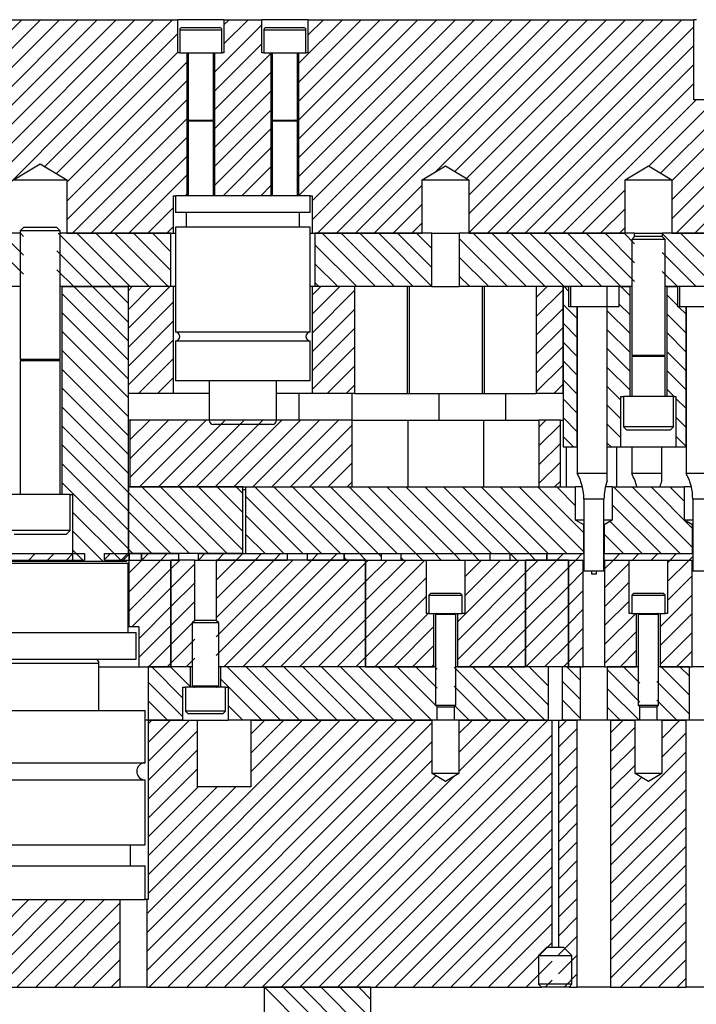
# Model space of a CAD drawing. Header units: inches. Extents: x 220 to 877, y 4 to 174.
# Tile 62 of 256: x 247.51 to 253.85, y 12.75 to 21.97. Entities that reach past the tile are written whole.
import ezdxf

# ---------------------------------------------------------------- set-up
doc = ezdxf.new("R2010")
doc.units = ezdxf.units.IN
doc.header["$LTSCALE"] = 0.5
doc.header["$MEASUREMENT"] = 0
doc.layers.add('SID-M-F', color=202, linetype='Continuous')
doc.layers.add('SID-M-S', color=105, linetype='Continuous')

msp = doc.modelspace()

# ---------------------------------------------------------------- linework, layer by layer
at = {"layer": 'SID-M-F', "linetype": 'Continuous'}
for p, q in [((246.32122, 20.76899), (247.52705, 21.97482)), ((246.32122, 20.59221), (247.70383, 21.97482)), ((246.32122, 20.41544), (247.88061, 21.97482)), ((246.40833, 20.32577), (248.05738, 21.97482)), ((246.44957, 20.19023), (248.23416, 21.97482)), ((246.44957, 20.01345), (248.41094, 21.97482)), ((246.58771, 19.97482), (248.58771, 21.97482)), ((246.76449, 19.97482), (248.76449, 21.97482)), ((246.94127, 19.97482), (248.94127, 21.97482)), ((249.4224, 21.92563), (249.4716, 21.97482)), ((249.4224, 21.74885), (249.64837, 21.97482)), ((250.12122, 21.56379), (250.53226, 21.97482)), ((250.12122, 21.38701), (250.70903, 21.97482)), ((250.12122, 21.21023), (250.88581, 21.97482)), ((250.12122, 21.03346), (251.06259, 21.97482)), ((250.12122, 20.85668), (251.23936, 21.97482)), ((250.12122, 20.6799), (251.41614, 21.97482)), ((250.12122, 20.50313), (251.59292, 21.97482)), ((250.12122, 20.32635), (251.76969, 21.97482)), ((250.2098, 21.82915), (250.35548, 21.97482)), ((250.24957, 20.27792), (251.94647, 21.97482)), ((250.24957, 20.10114), (252.12325, 21.97482)), ((250.30002, 19.97482), (252.30002, 21.97482)), ((250.4768, 19.97482), (252.4768, 21.97482)), ((250.65358, 19.97482), (252.65358, 21.97482)), ((251.40492, 20.54939), (252.83035, 21.97482)), ((251.5864, 20.55409), (253.00713, 21.97482)), ((251.69682, 20.48774), (253.18391, 21.97482)), ((251.71832, 20.33246), (253.36068, 21.97482)), ((251.71832, 20.15568), (253.53746, 21.97482)), ((251.71832, 19.9789), (253.71424, 21.97482)), ((249.33382, 21.48349), (249.77673, 21.92641)), ((251.89101, 19.97482), (253.82457, 21.90838)), ((247.74248, 20.59925), (248.98933, 21.84611)), ((247.8529, 20.5329), (248.98933, 21.66933)), ((249.33382, 21.30672), (249.77673, 21.74963)), ((252.06779, 19.97482), (253.82457, 21.7316)), ((247.94957, 20.45279), (249.07791, 21.58114)), ((249.33382, 21.66027), (249.3379, 21.66435)), ((249.33382, 21.12994), (249.86532, 21.66143)), ((249.33382, 20.95316), (249.86532, 21.48466)), ((252.24457, 19.97482), (253.82457, 21.55482)), ((247.94957, 20.27602), (249.07791, 21.40436)), ((249.33382, 20.77638), (249.86532, 21.30788)), ((252.42134, 19.97482), (253.82457, 21.37805)), ((247.94957, 20.09924), (249.07791, 21.22759)), ((252.59812, 19.97482), (253.84812, 21.22482)), ((253.40379, 20.60372), (254.0249, 21.22482)), ((253.51422, 20.53737), (254.19332, 21.21647)), ((249.33382, 20.59961), (249.86532, 21.1311)), ((248.00193, 19.97482), (249.07791, 21.05081)), ((253.61832, 20.46469), (254.19332, 21.03969)), ((249.33382, 20.42283), (249.86532, 20.95433)), ((248.1787, 19.97482), (249.07791, 20.87403)), ((253.61832, 20.28791), (254.19332, 20.86291)), ((249.41353, 20.32577), (249.86532, 20.77755)), ((248.35548, 19.97482), (249.07791, 20.69726)), ((253.61832, 20.11114), (254.19332, 20.68614)), ((249.59031, 20.32577), (249.86532, 20.60077)), ((248.53226, 19.97482), (249.07791, 20.52048)), ((253.65878, 19.97482), (254.19332, 20.50936)), ((249.76708, 20.32577), (249.86532, 20.424)), ((250.83035, 19.97482), (251.28082, 20.42529)), ((252.7749, 19.97482), (253.18082, 20.38074)), ((249.05998, 20.32577), (249.07791, 20.3437)), ((253.83556, 19.97482), (254.19332, 20.33258)), ((248.70903, 19.97482), (248.94957, 20.21536)), ((251.00713, 19.97482), (251.28082, 20.24851)), ((252.95167, 19.97482), (253.18082, 20.20397)), ((248.88581, 19.97482), (248.94957, 20.03858)), ((251.18391, 19.97482), (251.28082, 20.07173)), ((253.12845, 19.97482), (253.18082, 20.02719)), ((247.54332, 19.59246), (247.16096, 19.97482)), ((247.54332, 19.76924), (247.33774, 19.97482)), ((247.54332, 19.94602), (247.51451, 19.97482)), ((248.36807, 19.47482), (247.86807, 19.97482)), ((248.54484, 19.47482), (248.04484, 19.97482)), ((248.72162, 19.47482), (248.22162, 19.97482)), ((248.8984, 19.47482), (248.3984, 19.97482)), ((248.92457, 19.62543), (248.57517, 19.97482)), ((248.92457, 19.8022), (248.75195, 19.97482)), ((250.84294, 19.47482), (250.34294, 19.97482)), ((251.01972, 19.47482), (250.51972, 19.97482)), ((251.19649, 19.47482), (250.69649, 19.97482)), ((251.37107, 19.47702), (250.87327, 19.97482)), ((251.37107, 19.6538), (251.05005, 19.97482)), ((251.37107, 19.83058), (251.22682, 19.97482)), ((252.08038, 19.47482), (251.62807, 19.92713)), ((252.25715, 19.47482), (251.75715, 19.97482)), ((252.43393, 19.47482), (251.93393, 19.97482)), ((252.61071, 19.47482), (252.11071, 19.97482)), ((252.78748, 19.47482), (252.28748, 19.97482)), ((252.96426, 19.47482), (252.46426, 19.97482)), ((253.14104, 19.47482), (252.64104, 19.97482)), ((253.27107, 19.52157), (252.81781, 19.97482)), ((253.27107, 19.69834), (252.99459, 19.97482)), ((253.27107, 19.87512), (253.17137, 19.97482)), ((254.02492, 19.47482), (253.52807, 19.97167)), ((254.2017, 19.47482), (253.7017, 19.97482)), ((250.66616, 19.47482), (250.27457, 19.86642)), ((248.19129, 19.47482), (247.85582, 19.81029)), ((251.9036, 19.47482), (251.62807, 19.75035)), ((253.84814, 19.47482), (253.52807, 19.7949)), ((250.48939, 19.47482), (250.27457, 19.68964)), ((248.01451, 19.47482), (247.85582, 19.63352)), ((251.72682, 19.47482), (251.62807, 19.57358)), ((253.67137, 19.47482), (253.52807, 19.61812)), ((248.52657, 18.96277), (248.01451, 19.47482)), ((248.52657, 19.13954), (248.19129, 19.47482)), ((248.52657, 19.31632), (248.36807, 19.47482)), ((248.52657, 19.4388), (248.56259, 19.47482)), ((248.52657, 19.26203), (248.73936, 19.47482)), ((248.52657, 19.08525), (248.91614, 19.47482)), ((250.24957, 19.39404), (250.33035, 19.47482)), ((250.24957, 19.21726), (250.50713, 19.47482)), ((250.31261, 19.47482), (250.27457, 19.51286)), ((252.34957, 19.37272), (252.45167, 19.47482)), ((252.65544, 19.43009), (252.61071, 19.47482)), ((253.22757, 19.38829), (253.14104, 19.47482)), ((253.67544, 19.47075), (253.67137, 19.47482)), ((248.52657, 18.78599), (247.90257, 19.40999)), ((250.24957, 19.04048), (250.64957, 19.44048)), ((252.34957, 19.19594), (252.59957, 19.44594)), ((253.67544, 19.29397), (253.57157, 19.39784)), ((248.52657, 18.90847), (248.94957, 19.33147)), ((252.73332, 19.17543), (252.59957, 19.30918)), ((253.22757, 19.21151), (253.12369, 19.31539)), ((253.75332, 19.21609), (253.68259, 19.28682)), ((248.52657, 18.60921), (247.90257, 19.23321)), ((250.24957, 18.86371), (250.64957, 19.26371)), ((252.34957, 19.01916), (252.59957, 19.26916)), ((253.22757, 19.03474), (253.01457, 19.24774)), ((253.75332, 19.03932), (253.57157, 19.22107)), ((248.52657, 18.7317), (248.94957, 19.1547)), ((250.24957, 18.68693), (250.64957, 19.08693)), ((252.34957, 18.84239), (252.59957, 19.09239)), ((252.73332, 18.99866), (252.59957, 19.13241)), ((248.52657, 18.43244), (247.90257, 19.05644)), ((253.22757, 18.85796), (253.01457, 19.07096)), ((253.75332, 18.86254), (253.57157, 19.04429)), ((248.52657, 18.55492), (248.94957, 18.97792)), ((250.24957, 18.51015), (250.64957, 18.91015)), ((252.34957, 18.66561), (252.59957, 18.91561)), ((252.73332, 18.82188), (252.59957, 18.95563)), ((248.52657, 18.25566), (247.90257, 18.87966)), ((253.22757, 18.68118), (253.01457, 18.89418)), ((253.75332, 18.68576), (253.57157, 18.86751)), ((248.62325, 18.47482), (248.94957, 18.80114)), ((250.39101, 18.47482), (250.64957, 18.73338)), ((252.34957, 18.48883), (252.59957, 18.73883)), ((252.73332, 18.6451), (252.59957, 18.77885)), ((248.52657, 18.07888), (247.90257, 18.70288)), ((253.22757, 18.50441), (253.01457, 18.71741)), ((253.75332, 18.50899), (253.57157, 18.69074)), ((248.80002, 18.47482), (248.94957, 18.62437)), ((250.56779, 18.47482), (250.64957, 18.5566)), ((252.51233, 18.47482), (252.59957, 18.56206)), ((252.73332, 18.46833), (252.59957, 18.60208)), ((253.14207, 18.41313), (253.01457, 18.54063)), ((248.52657, 17.90211), (247.90257, 18.52611)), ((253.64071, 18.44482), (253.57157, 18.51396)), ((248.52657, 17.72533), (247.90257, 18.34933)), ((252.73332, 18.29155), (252.59957, 18.4253)), ((253.14207, 18.23635), (253.01457, 18.36385)), ((253.75332, 18.33221), (253.65707, 18.42846)), ((248.52657, 17.54855), (247.90257, 18.17255)), ((248.54157, 18.21637), (248.55002, 18.22482)), ((248.54157, 18.03959), (248.7268, 18.22482)), ((248.54157, 17.86281), (248.90358, 18.22482)), ((248.54157, 17.68604), (249.08035, 18.22482)), ((248.63213, 17.59982), (249.25713, 18.22482)), ((248.80891, 17.59982), (249.43391, 18.22482)), ((248.98568, 17.59982), (249.61068, 18.22482)), ((249.16246, 17.59982), (249.78746, 18.22482)), ((249.33924, 17.59982), (249.96424, 18.22482)), ((249.51601, 17.59982), (250.14101, 18.22482)), ((249.69279, 17.59982), (250.31779, 18.22482)), ((249.86957, 17.59982), (250.49457, 18.22482)), ((250.04634, 17.59982), (250.62457, 18.17805)), ((252.37457, 18.16028), (252.43911, 18.22482)), ((252.37457, 17.9835), (252.57457, 18.1835)), ((252.73332, 18.11477), (252.59957, 18.24852)), ((253.14207, 18.05958), (253.01457, 18.18708)), ((253.75332, 18.15543), (253.65707, 18.25168)), ((253.75332, 17.97866), (253.65707, 18.07491)), ((248.52657, 17.37178), (247.90257, 17.99578)), ((250.22312, 17.59982), (250.62457, 18.00127)), ((252.37457, 17.80673), (252.57457, 18.00673)), ((252.69649, 17.97482), (252.59957, 18.07175)), ((253.05005, 17.97482), (253.01457, 18.0103)), ((248.52657, 17.195), (247.90257, 17.819)), ((250.3999, 17.59982), (250.62457, 17.82449)), ((252.37457, 17.62995), (252.57457, 17.82995)), ((248.52657, 17.01822), (247.90257, 17.64222)), ((250.57667, 17.59982), (250.62457, 17.64772)), ((252.52122, 17.59982), (252.57457, 17.65317)), ((249.1003, 16.97482), (248.52857, 17.54655)), ((249.27708, 16.97482), (248.65208, 17.59982)), ((249.45385, 16.97482), (248.82885, 17.59982)), ((249.59957, 17.00588), (249.00563, 17.59982)), ((249.59957, 17.18266), (249.18241, 17.59982)), ((249.59957, 17.35944), (249.35918, 17.59982)), ((249.59957, 17.53621), (249.53596, 17.59982)), ((250.33774, 16.97482), (249.71274, 17.59982)), ((250.51451, 16.97482), (249.88951, 17.59982)), ((250.69129, 16.97482), (250.06629, 17.59982)), ((250.86807, 16.97482), (250.24307, 17.59982)), ((251.04484, 16.97482), (250.41984, 17.59982)), ((251.22162, 16.97482), (250.59662, 17.59982)), ((251.3984, 16.97482), (250.7734, 17.59982)), ((251.57517, 16.97482), (250.95017, 17.59982)), ((251.75195, 16.97482), (251.12695, 17.59982)), ((251.92873, 16.97482), (251.30373, 17.59982)), ((252.1055, 16.97482), (251.4805, 17.59982)), ((252.28228, 16.97482), (251.65728, 17.59982)), ((252.45906, 16.97482), (251.83406, 17.59982)), ((252.63583, 16.97482), (252.01083, 17.59982)), ((252.79457, 16.99286), (252.18761, 17.59982)), ((252.79457, 17.16964), (252.36439, 17.59982)), ((252.71769, 17.42329), (252.54116, 17.59982)), ((253.69649, 16.97482), (253.07149, 17.59982)), ((253.81457, 17.03352), (253.24827, 17.59982)), ((253.81457, 17.2103), (253.42505, 17.59982)), ((253.73769, 17.46395), (253.60182, 17.59982)), ((250.16096, 16.97482), (249.62457, 17.51121)), ((253.51972, 16.97482), (253.06144, 17.4331)), ((248.45599, 16.91203), (248.00407, 17.36395)), ((248.92352, 16.97482), (248.52857, 17.36978)), ((249.98418, 16.97482), (249.62457, 17.33444)), ((253.34294, 16.97482), (253.04179, 17.27597)), ((248.28642, 16.90482), (248.00407, 17.18717)), ((248.74675, 16.97482), (248.52857, 17.193)), ((249.80741, 16.97482), (249.62457, 17.15766)), ((253.16616, 16.97482), (252.98457, 17.15642)), ((247.59358, 16.91482), (247.65358, 16.97482)), ((247.77035, 16.91482), (247.83035, 16.97482)), ((247.94713, 16.91482), (248.00713, 16.97482)), ((248.10964, 16.90482), (248.00407, 17.01039)), ((248.30407, 16.91821), (248.36068, 16.97482)), ((248.47746, 16.91482), (248.53301, 16.97037)), ((248.56997, 16.97482), (248.52857, 17.01622)), ((248.5334, 16.97077), (248.53746, 16.97482)), ((248.65424, 16.91482), (248.71424, 16.97482)), ((248.83101, 16.91482), (248.89101, 16.97482)), ((249.18457, 16.91482), (249.24457, 16.97482)), ((249.36134, 16.91482), (249.42134, 16.97482)), ((249.53812, 16.91482), (249.59812, 16.97482)), ((249.63063, 16.97482), (249.62457, 16.98088)), ((249.7149, 16.91482), (249.7749, 16.97482)), ((249.89167, 16.91482), (249.95167, 16.97482)), ((250.24523, 16.91482), (250.30523, 16.97482)), ((250.422, 16.91482), (250.482, 16.97482)), ((250.75129, 16.91482), (250.69129, 16.97482)), ((250.89507, 16.94782), (250.86807, 16.97482)), ((251.28162, 16.91482), (251.22162, 16.97482)), ((251.4584, 16.91482), (251.3984, 16.97482)), ((251.63517, 16.91482), (251.57517, 16.97482)), ((251.81195, 16.91482), (251.75195, 16.97482)), ((252.1655, 16.91482), (252.1055, 16.97482)), ((252.34228, 16.91482), (252.28228, 16.97482)), ((252.54332, 16.91482), (252.60332, 16.97482)), ((252.7201, 16.91482), (252.7801, 16.97482)), ((252.98939, 16.97482), (252.98457, 16.97964)), ((253.07365, 16.91482), (253.13365, 16.97482)), ((253.25043, 16.91482), (253.31043, 16.97482)), ((253.42721, 16.91482), (253.48721, 16.97482)), ((253.60398, 16.91482), (253.66398, 16.97482)), ((248.52957, 16.79015), (248.65424, 16.91482)), ((248.52957, 16.61338), (248.83101, 16.91482)), ((248.92457, 16.8316), (249.00779, 16.91482)), ((248.92457, 16.65482), (249.14907, 16.87932)), ((249.35007, 16.90355), (249.36134, 16.91482)), ((249.35007, 16.72677), (249.53812, 16.91482)), ((249.35007, 16.54999), (249.7149, 16.91482)), ((249.35007, 16.37322), (249.89167, 16.91482)), ((249.35007, 16.19644), (250.06845, 16.91482)), ((249.35007, 16.01966), (250.24523, 16.91482)), ((249.422, 15.91482), (250.422, 16.91482)), ((249.59878, 15.91482), (250.59878, 16.91482)), ((249.77556, 15.91482), (250.74957, 16.88883)), ((250.57451, 16.91482), (250.54957, 16.93977)), ((250.74957, 16.88883), (250.77556, 16.91482)), ((250.74957, 16.71206), (250.95233, 16.91482)), ((250.74957, 16.53528), (251.12911, 16.91482)), ((250.74957, 16.3585), (251.30589, 16.91482)), ((251.10484, 16.91482), (251.08407, 16.9356)), ((251.61007, 16.33512), (252.18977, 16.91482)), ((251.67907, 16.75767), (251.83622, 16.91482)), ((251.67907, 16.5809), (252.01299, 16.91482)), ((252.24957, 16.79784), (252.36655, 16.91482)), ((252.24957, 16.62107), (252.54332, 16.91482)), ((252.64957, 16.84429), (252.7201, 16.91482)), ((252.98957, 16.83074), (253.07365, 16.91482)), ((252.98957, 16.65396), (253.22007, 16.88446)), ((253.57907, 16.88991), (253.60398, 16.91482)), ((253.57907, 16.71313), (253.78076, 16.91482)), ((253.78076, 16.91482), (253.81507, 16.94913)), ((248.52957, 16.4366), (248.92457, 16.8316)), ((251.61007, 16.15834), (252.24957, 16.79784)), ((252.24957, 16.44429), (252.64957, 16.84429)), ((252.64957, 16.66751), (252.78957, 16.80751)), ((248.92457, 16.47805), (249.14907, 16.70255)), ((249.95233, 15.91482), (250.74957, 16.71206)), ((250.74957, 16.18173), (251.32007, 16.75223)), ((252.98957, 16.47718), (253.22007, 16.70768)), ((253.57907, 16.53635), (253.80957, 16.76685)), ((248.55957, 16.28982), (248.92457, 16.65482)), ((251.61007, 15.98157), (252.24957, 16.62107)), ((252.24957, 16.26751), (252.64957, 16.66751)), ((252.64957, 16.49074), (252.78957, 16.63074)), ((248.92457, 16.30127), (249.14907, 16.52577)), ((250.12911, 15.91482), (250.74957, 16.53528)), ((250.74957, 16.00495), (251.32007, 16.57545)), ((252.98957, 16.30041), (253.22007, 16.53091)), ((253.51007, 16.29057), (253.80957, 16.59007)), ((248.62457, 16.17805), (248.92457, 16.47805)), ((250.83622, 15.91482), (251.33622, 16.41482)), ((251.7201, 15.91482), (252.24957, 16.44429)), ((252.24957, 16.09074), (252.64957, 16.49074)), ((252.64957, 16.31396), (252.78957, 16.45396)), ((252.98957, 16.12363), (253.28076, 16.41482)), ((253.51007, 16.1138), (253.80957, 16.4133)), ((248.92457, 16.12449), (249.14907, 16.34899)), ((250.30589, 15.91482), (250.74957, 16.3585)), ((248.62457, 16.00127), (248.92457, 16.30127)), ((251.01299, 15.91482), (251.38907, 16.2909)), ((251.89688, 15.91482), (252.24957, 16.26751)), ((252.25043, 15.91482), (252.64957, 16.31396)), ((252.64957, 16.13718), (252.78957, 16.27718)), ((252.98957, 15.94685), (253.28907, 16.24635)), ((253.51007, 15.93702), (253.80957, 16.23652)), ((248.92457, 15.94772), (249.14907, 16.17222)), ((250.48266, 15.91482), (250.74957, 16.18173)), ((252.42721, 15.91482), (252.64957, 16.13718)), ((248.7149, 15.91482), (248.92457, 16.12449)), ((251.18977, 15.91482), (251.38907, 16.11412)), ((252.07365, 15.91482), (252.24957, 16.09074)), ((252.64957, 15.96041), (252.78957, 16.10041)), ((253.13431, 15.91482), (253.28907, 16.06957)), ((253.66464, 15.91482), (253.80957, 16.05974)), ((249.06845, 15.91482), (249.14907, 15.99544)), ((250.65944, 15.91482), (250.74957, 16.00495)), ((252.60398, 15.91482), (252.64957, 15.96041)), ((249.03857, 15.62234), (248.74609, 15.91482)), ((248.89167, 15.91482), (248.92457, 15.94772)), ((249.10907, 15.72862), (248.92286, 15.91482)), ((249.10907, 15.90539), (249.09964, 15.91482)), ((249.95319, 15.41482), (249.45319, 15.91482)), ((250.12997, 15.41482), (249.62997, 15.91482)), ((250.30675, 15.41482), (249.80675, 15.91482)), ((250.48352, 15.41482), (249.98352, 15.91482)), ((250.6603, 15.41482), (250.1603, 15.91482)), ((250.83708, 15.41482), (250.33708, 15.91482)), ((251.01385, 15.41482), (250.51385, 15.91482)), ((251.19063, 15.41482), (250.69063, 15.91482)), ((251.36741, 15.41482), (250.86741, 15.91482)), ((251.42007, 15.53894), (251.04418, 15.91482)), ((251.42007, 15.71571), (251.22096, 15.91482)), ((251.36655, 15.91482), (251.38907, 15.93734)), ((251.42007, 15.89249), (251.39774, 15.91482)), ((252.07451, 15.41482), (251.57907, 15.91027)), ((252.25129, 15.41482), (251.75129, 15.91482)), ((252.42807, 15.41482), (251.92807, 15.91482)), ((252.46314, 15.55652), (252.10484, 15.91482)), ((252.46314, 15.7333), (252.28162, 15.91482)), ((252.46314, 15.91007), (252.4584, 15.91482)), ((252.76457, 15.78543), (252.63517, 15.91482)), ((252.78076, 15.91482), (252.78957, 15.92363)), ((253.32007, 15.58348), (253.01457, 15.88898)), ((253.32007, 15.76026), (253.1655, 15.91482)), ((253.78457, 15.64931), (253.51906, 15.91482)), ((253.78457, 15.82609), (253.69583, 15.91482)), ((249.03857, 15.44556), (248.71207, 15.77206)), ((249.77642, 15.41482), (249.39007, 15.80117)), ((252.76457, 15.60865), (252.59199, 15.78123)), ((253.78457, 15.47253), (253.47907, 15.77803)), ((251.89774, 15.41482), (251.57907, 15.73349)), ((253.31195, 15.41482), (253.01457, 15.7122)), ((248.89253, 15.41482), (248.71207, 15.59529)), ((252.76457, 15.43187), (252.59199, 15.60445)), ((253.6655, 15.41482), (253.47907, 15.60126)), ((249.59964, 15.41482), (249.46057, 15.55389)), ((251.72096, 15.41482), (251.57907, 15.55671)), ((253.13517, 15.41482), (253.01457, 15.53543)), ((248.69957, 13.6014), (250.51299, 15.41482)), ((248.69957, 13.42462), (250.68977, 15.41482)), ((248.69957, 13.24784), (250.86655, 15.41482)), ((248.69957, 13.07107), (251.04332, 15.41482)), ((248.71576, 15.41482), (248.71207, 15.41851)), ((248.71207, 15.38166), (248.74523, 15.41482)), ((248.71207, 15.20489), (248.922, 15.41482)), ((248.71207, 15.02811), (249.09878, 15.41482)), ((248.71207, 13.79067), (250.33622, 15.41482)), ((248.7201, 12.91482), (251.2201, 15.41482)), ((249.67457, 15.2835), (249.80589, 15.41482)), ((249.67457, 15.10673), (249.98266, 15.41482)), ((249.67457, 14.92995), (250.15944, 15.41482)), ((249.78076, 12.91482), (252.28076, 15.41482)), ((249.95754, 12.91482), (252.45754, 15.41482)), ((251.62457, 15.28896), (251.75043, 15.41482)), ((251.62457, 15.11218), (251.92721, 15.41482)), ((251.62457, 14.93541), (252.10398, 15.41482)), ((252.55735, 15.33786), (252.63431, 15.41482)), ((252.60484, 15.41482), (252.59199, 15.42767)), ((253.04582, 15.29599), (253.16464, 15.41482)), ((253.48873, 15.41482), (253.47907, 15.42448)), ((253.52457, 15.24441), (253.69497, 15.41482)), ((248.71207, 14.85133), (249.17457, 15.31383)), ((248.89688, 12.91482), (251.37457, 15.39251)), ((252.55735, 15.16109), (252.73332, 15.33705)), ((253.04582, 15.11922), (253.27457, 15.34797)), ((249.07365, 12.91482), (251.37457, 15.21574)), ((250.13431, 12.91482), (252.49778, 15.27829)), ((253.52457, 15.06764), (253.75332, 15.29639)), ((248.71207, 14.67456), (249.17457, 15.13706)), ((252.55735, 14.98431), (252.73332, 15.16027)), ((253.04582, 14.94244), (253.27457, 15.17119)), ((249.25043, 12.91482), (251.37457, 15.03896)), ((250.31109, 12.91482), (252.49778, 15.10151)), ((253.04582, 14.41211), (253.75332, 15.11961)), ((248.71207, 14.49778), (249.17457, 14.96028)), ((252.55735, 14.80753), (252.73332, 14.98349)), ((253.04582, 14.76566), (253.27457, 14.99441)), ((253.04582, 14.23533), (253.75332, 14.94283)), ((249.42721, 12.91482), (251.40745, 14.89506)), ((249.60398, 12.91482), (251.573, 14.88384)), ((250.48787, 12.91482), (252.49778, 14.92473)), ((253.04582, 14.58889), (253.33527, 14.87835)), ((248.71207, 14.321), (249.18089, 14.78982)), ((248.71207, 14.14423), (249.35766, 14.78982)), ((248.71207, 13.96745), (249.53444, 14.78982)), ((252.55735, 14.63075), (252.73332, 14.80672)), ((253.04582, 14.05856), (253.75332, 14.76606)), ((250.66464, 12.91482), (252.49778, 14.74796)), ((250.84142, 12.91482), (252.49778, 14.57118)), ((252.55735, 14.45398), (252.73332, 14.62994)), ((253.04582, 13.88178), (253.75332, 14.58928)), ((251.0182, 12.91482), (252.49778, 14.3944)), ((252.55735, 14.2772), (252.73332, 14.45316)), ((253.04582, 13.705), (253.75332, 14.4125)), ((251.19497, 12.91482), (252.49778, 14.21763)), ((252.55735, 14.10042), (252.73332, 14.27639)), ((253.04582, 13.52823), (253.75332, 14.23573)), ((251.37175, 12.91482), (252.49778, 14.04085)), ((252.55735, 13.92365), (252.73332, 14.09961)), ((253.04582, 13.35145), (253.75332, 14.05895)), ((251.54853, 12.91482), (252.49778, 13.86407)), ((252.55735, 13.74687), (252.73332, 13.92283)), ((253.04582, 13.17467), (253.75332, 13.88217)), ((252.55735, 13.57009), (252.73332, 13.74606)), ((246.77556, 12.91482), (247.59556, 13.73482)), ((246.95233, 12.91482), (247.77233, 13.73482)), ((247.12911, 12.91482), (247.94911, 13.73482)), ((247.30589, 12.91482), (248.12589, 13.73482)), ((247.48266, 12.91482), (248.30266, 13.73482)), ((247.65944, 12.91482), (248.44957, 13.70495)), ((251.7253, 12.91482), (252.49778, 13.6873)), ((253.04582, 12.9979), (253.75332, 13.7054)), ((252.55735, 13.39332), (252.73332, 13.56928)), ((247.83622, 12.91482), (248.44957, 13.52817)), ((251.90208, 12.91482), (252.49778, 13.51052)), ((253.13952, 12.91482), (253.75332, 13.52862)), ((252.55735, 13.21654), (252.73332, 13.3925)), ((248.01299, 12.91482), (248.44957, 13.3514)), ((252.07886, 12.91482), (252.49778, 13.33374)), ((253.31629, 12.91482), (253.75332, 13.35184)), ((252.55735, 13.03976), (252.73332, 13.21573)), ((248.18977, 12.91482), (248.44957, 13.17462)), ((252.25563, 12.91482), (252.49778, 13.15697)), ((253.49307, 12.91482), (253.75332, 13.17507)), ((252.60919, 12.91482), (252.73332, 13.03895)), ((248.36655, 12.91482), (248.44957, 12.99784)), ((250.79957, 11.9168), (249.80154, 12.91482)), ((250.79957, 12.09357), (249.97832, 12.91482)), ((250.79957, 12.27035), (250.1551, 12.91482)), ((250.79957, 12.44713), (250.33187, 12.91482)), ((250.79957, 12.6239), (250.50865, 12.91482)), ((250.79957, 12.80068), (250.68543, 12.91482)), ((252.43241, 12.91482), (252.49778, 12.98019)), ((253.66985, 12.91482), (253.75332, 12.99829))]:
    msp.add_line(p, q, dxfattribs=at)
at = {"layer": 'SID-M-S'}
for p, q in [((246.4098, 21.97482), (248.98933, 21.97482)), ((248.98933, 21.66435), (248.98933, 21.97482)), ((249.4224, 21.97482), (248.98933, 21.97482)), ((249.4224, 21.97482), (249.4224, 21.66435)), ((249.4224, 21.97482), (249.77673, 21.97482)), ((249.77673, 21.66435), (249.77673, 21.97482)), ((250.2098, 21.97482), (249.77673, 21.97482)), ((250.2098, 21.97482), (250.2098, 21.66435)), ((250.2098, 21.97482), (253.82457, 21.97482)), ((253.82457, 21.22482), (253.82457, 21.97482)), ((253.84957, 21.97482), (253.82457, 21.97482)), ((249.00902, 21.88088), (249.00902, 21.66435)), ((249.00902, 21.88088), (249.40272, 21.88088)), ((249.0287, 21.90057), (249.38303, 21.90057)), ((249.40272, 21.66435), (249.40272, 21.88088)), ((249.79642, 21.88088), (249.79642, 21.66435)), ((249.79642, 21.88088), (250.19012, 21.88088)), ((249.8161, 21.90057), (250.17043, 21.90057)), ((250.19012, 21.66435), (250.19012, 21.88088)), ((249.00902, 21.66435), (248.98933, 21.66435)), ((249.00902, 21.66435), (249.40272, 21.66435)), ((249.07791, 20.32577), (249.07791, 21.66435)), ((249.08776, 21.66435), (249.08776, 21.03403)), ((249.32398, 21.03403), (249.32398, 21.66435)), ((249.33382, 21.66435), (249.33382, 20.32577)), ((249.4224, 21.66435), (249.40272, 21.66435)), ((249.79642, 21.66435), (249.77673, 21.66435)), ((249.79642, 21.66435), (250.19012, 21.66435)), ((249.86532, 20.32577), (249.86532, 21.66435)), ((249.87516, 21.66435), (249.87516, 21.03403)), ((250.11138, 21.03403), (250.11138, 21.66435)), ((250.12122, 21.66435), (250.12122, 20.32577)), ((250.2098, 21.66435), (250.19012, 21.66435)), ((254.16207, 21.22482), (253.82457, 21.22482)), ((249.08776, 21.03403), (249.32398, 21.03403)), ((249.10324, 21.03251), (249.08776, 21.02687)), ((249.08776, 21.02687), (249.08776, 20.32577)), ((249.08776, 21.02687), (249.32398, 21.02687)), ((249.10324, 21.03251), (249.30849, 21.03251)), ((249.32398, 21.02687), (249.30849, 21.03251)), ((249.32398, 20.32577), (249.32398, 21.02687)), ((249.87516, 21.03403), (250.11138, 21.03403)), ((249.89065, 21.03251), (249.87516, 21.02687)), ((249.87516, 21.02687), (249.87516, 20.32577)), ((249.87516, 21.02687), (250.11138, 21.02687)), ((249.89065, 21.03251), (250.09589, 21.03251)), ((250.11138, 21.02687), (250.09589, 21.03251)), ((250.11138, 20.32577), (250.11138, 21.02687)), ((247.44957, 20.47482), (247.69957, 20.62504)), ((247.69957, 20.62504), (247.94957, 20.47482)), ((251.28082, 20.47482), (251.49957, 20.60626)), ((251.49957, 20.60626), (251.71832, 20.47482)), ((253.18082, 20.47482), (253.39957, 20.60626)), ((253.39957, 20.60626), (253.61832, 20.47482)), ((247.44957, 20.47482), (247.94957, 20.47482)), ((247.94957, 20.47482), (247.94957, 19.97482)), ((251.28082, 19.97482), (251.28082, 20.47482)), ((251.28082, 20.47482), (251.71832, 20.47482)), ((251.71832, 20.47482), (251.71832, 19.97482)), ((253.18082, 20.47482), (253.61832, 20.47482)), ((253.18082, 19.97482), (253.18082, 20.47482)), ((253.61832, 20.47482), (253.61832, 19.97482)), ((248.94957, 20.32577), (248.96965, 20.32577)), ((248.94957, 19.97482), (248.94957, 20.32577)), ((248.96965, 20.32577), (248.96965, 20.16829)), ((250.22949, 20.32577), (248.96965, 20.32577)), ((250.22949, 20.16829), (250.22949, 20.32577)), ((250.22949, 20.32577), (250.24957, 20.32577)), ((250.24957, 20.32577), (250.24957, 19.97482)), ((250.22949, 20.16829), (248.96965, 20.16829)), ((249.06807, 20.16829), (249.06807, 20.03049)), ((250.13106, 20.03049), (250.13106, 20.16829)), ((247.54332, 20.02982), (247.51207, 19.99857)), ((247.85582, 20.02982), (247.54332, 20.02982)), ((247.88707, 19.99857), (247.85582, 20.02982)), ((248.96965, 20.03049), (248.96965, 19.04816)), ((250.22949, 20.03049), (248.96965, 20.03049)), ((250.22949, 19.04816), (250.22949, 20.03049)), ((247.51207, 19.97482), (246.47457, 19.97482)), ((247.51207, 19.99857), (247.51207, 18.79159)), ((247.88707, 19.99857), (247.51207, 19.99857)), ((247.88707, 18.79159), (247.88707, 19.99857)), ((248.92457, 19.97482), (247.88707, 19.97482)), ((247.94957, 19.97482), (248.94957, 19.97482)), ((248.92457, 19.47482), (248.92457, 19.97482)), ((248.94957, 19.97482), (248.96965, 19.97482)), ((250.22949, 19.97482), (250.24957, 19.97482)), ((250.24957, 19.97482), (251.28082, 19.97482)), ((250.27457, 19.97482), (250.27457, 19.47482)), ((251.37107, 19.97482), (250.27457, 19.97482)), ((251.37107, 19.97482), (251.62807, 19.97482)), ((251.37107, 19.47482), (251.37107, 19.97482)), ((251.62807, 19.97482), (251.62807, 19.47482)), ((253.27107, 19.97482), (251.62807, 19.97482)), ((251.71832, 19.97482), (253.18082, 19.97482)), ((253.27107, 19.94482), (253.24332, 19.91707)), ((253.24332, 19.91707), (253.24332, 18.83032)), ((253.55582, 19.91707), (253.24332, 19.91707)), ((253.27107, 19.97482), (253.52807, 19.97482)), ((253.27107, 19.94482), (253.27107, 19.97482)), ((253.52807, 19.94482), (253.27107, 19.94482)), ((253.52807, 19.97482), (253.52807, 19.94482)), ((254.94957, 19.97482), (253.52807, 19.97482)), ((253.55582, 19.91707), (253.52807, 19.94482)), ((253.55582, 18.83032), (253.55582, 19.91707)), ((253.61832, 19.97482), (254.19332, 19.97482)), ((247.51207, 19.47482), (246.47457, 19.47482)), ((248.92457, 19.47482), (247.88707, 19.47482)), ((247.90257, 19.47482), (248.52657, 19.47482)), ((247.90257, 19.47482), (247.90257, 17.52982)), ((248.52657, 16.9826), (248.52657, 19.47482)), ((248.94957, 19.47482), (248.52657, 19.47482)), ((248.52657, 18.47482), (248.52657, 19.47482)), ((248.94957, 18.47482), (248.94957, 19.47482)), ((248.96965, 19.47482), (248.94957, 19.47482)), ((250.24957, 19.47482), (250.22949, 19.47482)), ((250.24957, 19.47482), (250.24957, 18.47482)), ((250.64957, 19.47482), (250.24957, 19.47482)), ((251.37107, 19.47482), (250.27457, 19.47482)), ((250.64957, 18.47482), (250.64957, 19.47482)), ((251.13957, 19.47482), (251.13957, 18.47482)), ((251.15823, 19.47482), (251.15823, 18.47482)), ((251.37107, 19.47482), (251.62807, 19.47482)), ((252.67107, 19.47482), (251.62807, 19.47482)), ((251.84091, 19.47482), (251.84091, 18.47482)), ((251.85957, 19.47482), (251.85957, 18.47482)), ((252.34957, 19.47482), (252.34957, 18.47482)), ((252.59957, 19.47482), (252.34957, 19.47482)), ((252.59957, 19.47482), (252.59957, 17.97482)), ((252.59957, 19.47482), (252.65544, 19.47482)), ((252.59957, 18.47482), (252.59957, 19.47482)), ((252.65544, 19.28682), (252.65544, 19.47482)), ((252.67107, 19.47482), (252.67107, 19.28682)), ((253.01457, 19.47482), (252.67107, 19.47482)), ((253.24332, 19.47482), (253.01457, 19.47482)), ((253.01457, 19.28682), (253.01457, 19.47482)), ((253.12369, 19.47482), (253.12369, 19.28682)), ((253.12369, 19.47482), (253.22757, 19.47482)), ((253.22757, 18.44482), (253.22757, 19.47482)), ((253.69107, 19.47482), (253.55582, 19.47482)), ((253.57157, 19.47482), (253.57157, 18.44482)), ((253.57157, 19.47482), (253.67544, 19.47482)), ((253.67544, 19.28682), (253.67544, 19.47482)), ((253.69107, 19.47482), (253.69107, 19.28682)), ((254.03457, 19.47482), (253.69107, 19.47482)), ((252.67107, 19.28682), (252.65544, 19.28682)), ((253.01457, 19.28682), (252.67107, 19.28682)), ((252.73332, 19.28682), (252.73332, 17.72482)), ((252.73332, 17.97482), (252.73332, 19.28682)), ((253.12369, 19.28682), (253.01457, 19.28682)), ((253.01457, 17.72482), (253.01457, 19.28682)), ((253.69107, 19.28682), (253.67544, 19.28682)), ((254.03457, 19.28682), (253.69107, 19.28682)), ((253.75332, 19.28682), (253.75332, 17.72482)), ((253.75332, 17.97482), (253.75332, 19.28682)), ((250.22949, 19.04816), (248.96965, 19.04816)), ((248.96965, 18.96558), (248.96965, 18.59348)), ((250.22949, 18.96558), (248.96965, 18.96558)), ((250.22949, 18.59348), (250.22949, 18.96558)), ((253.24332, 18.83032), (253.26687, 18.82174)), ((253.55582, 18.83032), (253.24332, 18.83032)), ((253.24332, 18.82022), (253.24332, 18.44482)), ((253.55582, 18.82022), (253.24332, 18.82022)), ((253.53226, 18.82174), (253.26687, 18.82174)), ((253.53226, 18.82174), (253.55582, 18.83032)), ((253.55582, 18.44482), (253.55582, 18.82022)), ((247.51207, 18.79159), (247.53912, 18.78174)), ((247.88707, 18.79159), (247.51207, 18.79159)), ((247.51207, 18.78022), (247.51207, 17.52982)), ((247.88707, 18.78022), (247.51207, 18.78022)), ((247.86001, 18.78174), (247.53912, 18.78174)), ((247.86001, 18.78174), (247.88707, 18.79159)), ((247.88707, 17.52982), (247.88707, 18.78022)), ((250.22949, 18.59348), (248.96965, 18.59348)), ((249.28461, 18.59348), (249.28461, 18.22419)), ((249.91453, 18.22419), (249.91453, 18.59348)), ((248.94957, 18.47482), (248.52657, 18.47482)), ((249.28461, 18.47482), (248.94957, 18.47482)), ((250.24957, 18.47482), (249.91453, 18.47482)), ((250.12457, 18.47482), (250.12457, 18.22482)), ((250.64957, 18.47482), (250.24957, 18.47482)), ((250.62457, 18.22482), (250.62457, 18.47482)), ((250.64957, 18.47482), (251.13957, 18.47482)), ((251.13957, 18.47482), (251.15823, 18.47482)), ((251.15823, 18.47482), (251.84091, 18.47482)), ((251.43461, 18.47482), (251.43461, 18.22482)), ((251.84091, 18.47482), (251.85957, 18.47482)), ((251.85957, 18.47482), (252.34957, 18.47482)), ((252.06453, 18.22482), (252.06453, 18.47482)), ((252.59957, 18.47482), (252.34957, 18.47482)), ((253.14207, 17.97482), (253.14207, 18.44482)), ((253.14207, 18.44482), (253.16519, 18.44482)), ((253.16519, 18.44482), (253.16519, 18.16357)), ((253.63394, 18.44482), (253.16519, 18.44482)), ((253.63394, 18.16357), (253.63394, 18.44482)), ((253.63394, 18.44482), (253.65707, 18.44482)), ((253.65707, 18.44482), (253.65707, 17.97482)), ((248.54157, 18.22482), (248.52657, 18.22482)), ((248.54157, 18.22482), (248.54157, 17.59982)), ((249.28461, 18.22482), (248.54157, 18.22482)), ((249.91453, 18.22419), (249.28461, 18.22419)), ((249.87516, 18.18482), (249.32398, 18.18482)), ((250.62457, 18.22482), (249.91453, 18.22482)), ((250.62457, 18.22482), (251.14513, 18.22482)), ((250.62457, 17.59982), (250.62457, 18.22482)), ((251.14513, 18.22482), (251.14513, 17.59982)), ((251.14513, 18.22482), (251.854, 18.22482)), ((251.854, 18.22482), (251.854, 17.59982)), ((251.854, 18.22482), (252.37457, 18.22482)), ((252.37457, 18.22482), (252.37457, 17.59982)), ((252.57457, 18.22482), (252.37457, 18.22482)), ((252.57457, 17.59982), (252.57457, 18.22482)), ((252.57457, 18.22482), (252.59957, 18.22482)), ((253.16519, 18.16357), (253.19644, 18.13232)), ((253.63394, 18.16357), (253.16519, 18.16357)), ((253.60269, 18.13232), (253.19644, 18.13232)), ((253.60269, 18.13232), (253.63394, 18.16357)), ((252.59957, 17.97482), (252.73332, 17.97482)), ((252.63054, 17.97482), (252.63054, 17.59982)), ((253.01457, 17.97482), (253.14207, 17.97482)), ((253.10086, 17.97482), (253.10086, 17.59982)), ((253.14207, 17.97482), (253.65707, 17.97482)), ((253.24332, 17.97482), (253.24332, 17.72482)), ((253.52457, 17.72482), (253.52457, 17.97482)), ((253.65707, 17.97482), (253.75332, 17.97482)), ((253.01457, 17.72482), (252.73332, 17.72482)), ((253.52457, 17.72482), (253.24332, 17.72482)), ((254.03457, 17.72482), (253.75332, 17.72482)), ((247.98082, 17.52982), (247.41832, 17.52982)), ((247.98082, 17.19232), (247.98082, 17.52982)), ((247.98082, 17.52982), (248.00407, 17.52982)), ((248.00407, 17.52982), (248.00407, 16.90482)), ((248.52857, 17.59982), (248.52657, 17.59982)), ((248.52857, 17.59982), (248.52857, 16.97482)), ((249.59957, 17.59982), (248.52857, 17.59982)), ((248.54157, 17.59982), (250.62457, 17.59982)), ((249.59957, 16.97482), (249.59957, 17.59982)), ((249.59957, 17.57482), (249.62457, 17.57482)), ((249.62457, 17.59982), (252.71769, 17.59982)), ((249.62457, 17.59982), (249.62457, 16.97482)), ((252.37457, 17.59982), (252.57457, 17.59982)), ((252.71769, 17.28732), (252.71769, 17.59982)), ((252.78178, 17.59982), (252.71769, 17.59982)), ((253.06144, 17.59982), (252.99735, 17.59982)), ((253.06144, 17.59982), (253.06144, 17.28732)), ((253.06144, 17.59982), (253.73769, 17.59982)), ((253.73769, 17.28732), (253.73769, 17.59982)), ((253.80178, 17.59982), (253.73769, 17.59982)), ((252.79557, 17.48321), (252.79557, 16.80982)), ((252.98357, 17.48321), (252.79557, 17.48321)), ((252.98357, 16.80982), (252.98357, 17.48321)), ((253.81557, 17.48321), (253.81557, 16.80982)), ((254.00357, 17.48321), (253.81557, 17.48321)), ((252.79457, 17.24294), (252.71769, 17.28732)), ((252.79557, 17.28732), (252.71769, 17.28732)), ((252.79457, 16.97482), (252.79457, 17.24294)), ((252.79557, 17.24294), (252.79457, 17.24294)), ((253.06144, 17.28732), (252.98357, 17.28732)), ((252.98457, 17.24294), (252.98357, 17.24294)), ((253.06144, 17.28732), (252.98457, 17.24294)), ((252.98457, 17.24294), (252.98457, 16.97482)), ((253.81457, 17.24294), (253.73769, 17.28732)), ((253.81557, 17.28732), (253.73769, 17.28732)), ((253.81457, 16.97482), (253.81457, 17.24294)), ((253.81557, 17.24294), (253.81457, 17.24294)), ((247.98082, 17.19232), (247.41832, 17.19232)), ((247.94332, 17.15482), (247.45582, 17.15482)), ((247.94332, 17.15482), (247.98082, 17.19232)), ((247.28407, 16.97482), (248.11507, 16.97482)), ((248.11507, 16.97482), (248.11507, 16.91482)), ((248.30407, 16.91482), (248.30407, 16.97482)), ((248.30407, 16.97482), (248.53301, 16.97482)), ((248.44879, 16.90482), (248.52657, 16.9826)), ((249.59957, 16.97482), (248.52857, 16.97482)), ((248.53301, 16.97482), (248.53301, 16.91482)), ((248.5334, 16.91482), (248.5334, 16.97482)), ((248.5334, 16.97482), (248.64957, 16.97482)), ((248.64957, 16.97482), (248.64957, 16.91482)), ((248.64957, 16.97482), (248.99507, 16.97482)), ((248.64957, 16.91482), (248.64957, 16.97482)), ((248.99507, 16.97482), (248.99507, 16.91482)), ((249.18407, 16.91482), (249.18407, 16.97482)), ((249.18407, 16.97482), (250.01507, 16.97482)), ((249.62457, 16.97482), (252.79457, 16.97482)), ((250.01507, 16.97482), (250.01507, 16.91482)), ((250.20407, 16.91482), (250.20407, 16.97482)), ((250.20407, 16.97482), (250.54957, 16.97482)), ((250.54957, 16.97482), (250.54957, 16.91482)), ((250.54957, 16.97482), (250.89507, 16.97482)), ((250.54957, 16.91482), (250.54957, 16.97482)), ((250.89507, 16.97482), (250.89507, 16.91482)), ((251.08407, 16.91482), (251.08407, 16.97482)), ((251.08407, 16.97482), (251.91507, 16.97482)), ((251.91507, 16.97482), (251.91507, 16.91482)), ((252.10407, 16.91482), (252.10407, 16.97482)), ((252.10407, 16.97482), (252.44957, 16.97482)), ((252.44957, 16.97482), (252.44957, 16.91482)), ((252.44957, 16.97482), (252.79507, 16.97482)), ((252.44957, 16.91482), (252.44957, 16.97482)), ((252.79507, 16.97482), (252.79507, 16.91482)), ((252.79507, 16.97482), (252.79557, 16.97482)), ((252.98357, 16.97482), (252.98407, 16.97482)), ((252.98407, 16.91482), (252.98407, 16.97482)), ((252.98407, 16.97482), (253.81507, 16.97482)), ((252.98457, 16.97482), (253.81457, 16.97482)), ((253.81507, 16.97482), (253.81507, 16.91482)), ((253.81507, 16.97482), (253.81557, 16.97482)), ((246.87457, 16.88482), (248.52457, 16.88482)), ((247.28407, 16.91482), (248.11507, 16.91482)), ((247.39507, 16.90482), (248.00407, 16.90482)), ((248.00407, 16.90482), (248.44879, 16.90482)), ((248.30407, 16.91482), (248.53301, 16.91482)), ((248.44879, 16.90482), (248.51285, 16.90482)), ((248.51285, 16.90482), (248.51285, 16.91482)), ((248.52457, 16.23482), (248.52457, 16.88482)), ((248.52957, 16.91482), (248.52957, 16.28982)), ((248.52957, 16.91482), (248.92457, 16.91482)), ((248.5334, 16.91482), (248.64957, 16.91482)), ((248.64957, 16.91482), (248.99507, 16.91482)), ((248.92457, 15.91482), (248.92457, 16.91482)), ((249.14907, 16.91482), (248.92457, 16.91482)), ((248.92457, 16.91482), (248.92457, 15.91482)), ((249.14907, 16.34982), (249.14907, 16.91482)), ((249.14907, 16.91482), (249.16591, 16.91482)), ((249.16591, 16.91482), (249.18407, 16.91482)), ((249.18407, 16.91482), (250.01507, 16.91482)), ((249.35007, 16.91482), (249.35007, 16.34982)), ((250.74957, 16.91482), (249.35007, 16.91482)), ((250.20407, 16.91482), (250.54957, 16.91482)), ((250.54957, 16.91482), (250.89507, 16.91482)), ((250.74957, 16.91482), (250.74957, 15.91482)), ((250.74957, 16.91482), (251.32007, 16.91482)), ((250.74957, 15.91482), (250.74957, 16.91482)), ((251.08407, 16.91482), (251.91507, 16.91482)), ((251.32007, 16.41482), (251.32007, 16.91482)), ((251.67907, 16.91482), (251.67907, 16.41482)), ((251.67907, 16.91482), (252.24957, 16.91482)), ((252.10407, 16.91482), (252.44957, 16.91482)), ((252.24957, 15.91482), (252.24957, 16.91482)), ((252.24957, 16.91482), (252.24957, 15.91482)), ((252.64957, 16.91482), (252.24957, 16.91482)), ((252.44957, 16.91482), (252.79507, 16.91482)), ((252.64957, 16.91482), (252.64957, 15.91482)), ((252.64957, 16.91482), (252.78957, 16.91482)), ((252.64957, 15.91482), (252.64957, 16.91482)), ((252.78957, 15.91482), (252.78957, 16.91482)), ((252.79507, 16.91482), (252.79557, 16.91482)), ((252.98357, 16.91482), (252.98407, 16.91482)), ((252.98407, 16.91482), (253.81507, 16.91482)), ((252.98957, 16.91482), (252.98957, 15.91482)), ((252.98957, 16.91482), (253.22007, 16.91482)), ((253.22007, 16.41482), (253.22007, 16.91482)), ((253.57907, 16.91482), (253.57907, 16.41482)), ((253.57907, 16.91482), (253.80957, 16.91482)), ((253.80957, 15.91482), (253.80957, 16.91482)), ((253.81507, 16.91482), (253.81557, 16.91482)), ((252.98357, 16.80982), (252.79557, 16.80982)), ((252.86607, 16.80982), (252.86607, 16.78632)), ((252.86607, 16.78632), (252.91307, 16.78632)), ((252.91307, 16.78632), (252.91307, 16.80982)), ((254.00357, 16.80982), (253.81557, 16.80982)), ((251.36257, 16.60482), (251.34357, 16.58582)), ((251.36257, 16.60482), (251.63657, 16.60482)), ((251.65557, 16.58582), (251.63657, 16.60482)), ((253.26257, 16.60482), (253.24357, 16.58582)), ((253.26257, 16.60482), (253.53657, 16.60482)), ((253.55557, 16.58582), (253.53657, 16.60482)), ((251.34357, 16.58582), (251.34357, 16.41482)), ((251.34357, 16.58582), (251.65557, 16.58582)), ((251.65557, 16.41482), (251.65557, 16.58582)), ((253.24357, 16.58582), (253.24357, 16.41482)), ((253.24357, 16.58582), (253.55557, 16.58582)), ((253.55557, 16.41482), (253.55557, 16.58582)), ((251.34357, 16.41482), (251.32007, 16.41482)), ((251.34357, 16.41482), (251.65557, 16.41482)), ((251.38907, 15.91482), (251.38907, 16.41482)), ((251.40457, 16.41482), (251.40457, 16.41443)), ((251.40457, 16.41443), (251.59457, 16.41443)), ((251.41587, 16.4129), (251.40457, 16.40879)), ((251.41587, 16.4129), (251.58326, 16.4129)), ((251.59457, 16.40879), (251.58326, 16.4129)), ((251.59457, 16.41443), (251.59457, 16.41482)), ((251.61007, 16.41482), (251.61007, 15.91482)), ((251.67907, 16.41482), (251.65557, 16.41482)), ((253.24357, 16.41482), (253.22007, 16.41482)), ((253.24357, 16.41482), (253.55557, 16.41482)), ((253.28907, 15.91482), (253.28907, 16.41482)), ((253.30457, 16.41482), (253.30457, 16.41443)), ((253.30457, 16.41443), (253.49457, 16.41443)), ((253.31587, 16.4129), (253.30457, 16.40879)), ((253.31587, 16.4129), (253.48326, 16.4129)), ((253.49457, 16.40879), (253.48326, 16.4129)), ((253.49457, 16.41443), (253.49457, 16.41482)), ((253.51007, 16.41482), (253.51007, 15.91482)), ((253.57907, 16.41482), (253.55557, 16.41482)), ((249.14907, 16.34982), (249.12457, 16.32532)), ((249.12457, 16.32532), (249.12457, 15.73413)), ((249.37457, 16.32532), (249.12457, 16.32532)), ((249.35007, 16.34982), (249.14907, 16.34982)), ((249.37457, 16.32532), (249.35007, 16.34982)), ((249.37457, 15.73413), (249.37457, 16.32532)), ((251.40457, 16.40879), (251.40457, 15.55532)), ((251.40457, 16.40879), (251.59457, 16.40879)), ((251.59457, 15.55532), (251.59457, 16.40879)), ((253.30457, 16.40879), (253.30457, 15.55532)), ((253.30457, 16.40879), (253.49457, 16.40879)), ((253.49457, 15.55532), (253.49457, 16.40879)), ((246.79957, 16.23482), (248.59957, 16.23482)), ((248.52957, 16.28982), (248.52457, 16.28982)), ((248.62457, 16.28982), (248.52957, 16.28982)), ((248.59957, 15.98482), (248.59957, 16.23482)), ((248.62457, 16.28982), (248.62457, 15.91482)), ((246.79957, 15.98482), (248.59957, 15.98482)), ((247.14839, 15.94892), (248.25075, 15.94892)), ((248.25075, 15.50648), (248.25075, 15.94892)), ((248.25075, 15.91482), (248.62457, 15.91482)), ((248.62457, 15.91482), (248.92457, 15.91482)), ((248.71207, 15.91482), (248.71207, 15.41482)), ((249.10907, 15.91482), (248.71207, 15.91482)), ((249.12457, 15.91482), (248.92457, 15.91482)), ((249.10907, 15.72482), (249.10907, 15.91482)), ((250.74957, 15.91482), (249.37457, 15.91482)), ((249.39007, 15.91482), (249.39007, 15.72482)), ((251.40457, 15.91482), (249.39007, 15.91482)), ((250.74957, 15.91482), (251.38907, 15.91482)), ((252.46314, 15.91482), (251.59457, 15.91482)), ((251.61007, 15.91482), (252.24957, 15.91482)), ((252.64957, 15.91482), (252.24957, 15.91482)), ((252.46314, 15.41482), (252.46314, 15.91482)), ((252.59199, 15.91482), (252.59199, 15.41482)), ((252.76457, 15.91482), (252.59199, 15.91482)), ((252.64957, 15.91482), (252.78957, 15.91482)), ((252.76457, 15.41482), (252.76457, 15.91482)), ((252.98957, 15.91482), (252.78957, 15.91482)), ((252.98957, 15.91482), (253.28907, 15.91482)), ((253.01457, 15.91482), (253.01457, 15.41482)), ((253.30457, 15.91482), (253.01457, 15.91482)), ((253.78457, 15.91482), (253.49457, 15.91482)), ((253.51007, 15.91482), (253.80957, 15.91482)), ((253.78457, 15.41482), (253.78457, 15.91482)), ((254.00957, 15.91482), (253.80957, 15.91482)), ((249.03857, 15.41482), (249.03857, 15.72482)), ((249.03857, 15.72482), (249.06207, 15.72482)), ((249.06207, 15.72482), (249.06207, 15.49982)), ((249.43707, 15.72482), (249.06207, 15.72482)), ((249.12457, 15.73413), (249.14487, 15.72674)), ((249.37457, 15.73413), (249.12457, 15.73413)), ((249.12457, 15.72522), (249.12457, 15.72482)), ((249.37457, 15.72522), (249.12457, 15.72522)), ((249.35426, 15.72674), (249.14487, 15.72674)), ((249.35426, 15.72674), (249.37457, 15.73413)), ((249.37457, 15.72482), (249.37457, 15.72522)), ((249.43707, 15.49982), (249.43707, 15.72482)), ((249.43707, 15.72482), (249.46057, 15.72482)), ((249.46057, 15.72482), (249.46057, 15.41482)), ((246.71532, 15.50648), (248.68382, 15.50648)), ((248.68382, 15.01629), (248.68382, 15.50648)), ((249.06207, 15.49982), (249.08707, 15.47482)), ((249.43707, 15.49982), (249.06207, 15.49982)), ((249.41207, 15.47482), (249.43707, 15.49982)), ((251.40457, 15.55532), (251.42007, 15.53982)), ((251.40457, 15.55532), (251.59457, 15.55532)), ((251.42007, 15.41482), (251.42007, 15.53982)), ((251.42007, 15.53982), (251.57907, 15.53982)), ((251.57907, 15.53982), (251.59457, 15.55532)), ((251.57907, 15.53982), (251.57907, 15.41482)), ((253.30457, 15.55532), (253.32007, 15.53982)), ((253.30457, 15.55532), (253.49457, 15.55532)), ((253.32007, 15.41482), (253.32007, 15.53982)), ((253.32007, 15.53982), (253.47907, 15.53982)), ((253.47907, 15.53982), (253.49457, 15.55532)), ((253.47907, 15.53982), (253.47907, 15.41482)), ((248.71207, 15.41482), (248.68382, 15.41482)), ((248.71207, 15.41482), (248.68382, 15.41482)), ((249.03857, 15.41482), (248.71207, 15.41482)), ((248.71207, 15.41482), (248.71207, 13.73482)), ((248.71207, 15.41482), (249.17457, 15.41482)), ((249.41207, 15.47482), (249.08707, 15.47482)), ((249.17457, 15.41482), (249.46057, 15.41482)), ((249.17457, 14.78982), (249.17457, 15.41482)), ((251.42007, 15.41482), (249.46057, 15.41482)), ((249.67457, 15.41482), (249.67457, 14.78982)), ((249.67457, 15.41482), (251.37457, 15.41482)), ((251.37457, 14.91482), (251.37457, 15.41482)), ((251.57907, 15.41482), (251.42007, 15.41482)), ((252.46314, 15.41482), (251.57907, 15.41482)), ((251.62457, 15.41482), (251.62457, 14.91482)), ((251.62457, 15.41482), (252.49778, 15.41482)), ((252.49778, 15.41482), (252.55735, 15.41482)), ((252.49778, 13.28982), (252.49778, 15.41482)), ((252.55735, 15.41482), (252.55735, 13.28982)), ((252.55735, 15.41482), (252.73332, 15.41482)), ((252.76457, 15.41482), (252.59199, 15.41482)), ((252.73332, 12.91482), (252.73332, 15.41482)), ((253.01457, 15.41482), (252.76457, 15.41482)), ((253.32007, 15.41482), (253.01457, 15.41482)), ((253.04582, 15.41482), (253.04582, 12.91482)), ((253.04582, 15.41482), (253.27457, 15.41482)), ((253.27457, 14.91482), (253.27457, 15.41482)), ((253.47907, 15.41482), (253.32007, 15.41482)), ((253.78457, 15.41482), (253.47907, 15.41482)), ((253.52457, 15.41482), (253.52457, 14.91482)), ((253.52457, 15.41482), (253.75332, 15.41482)), ((253.75332, 12.91482), (253.75332, 15.41482)), ((254.03457, 15.41482), (253.78457, 15.41482)), ((246.71532, 15.01629), (248.68382, 15.01629)), ((246.71532, 14.85492), (248.68382, 14.85492)), ((248.68382, 14.24663), (248.68382, 14.85492)), ((251.49957, 14.83971), (251.37457, 14.91482)), ((251.62457, 14.91482), (251.37457, 14.91482)), ((251.62457, 14.91482), (251.49957, 14.83971)), ((253.39957, 14.83971), (253.27457, 14.91482)), ((253.52457, 14.91482), (253.27457, 14.91482)), ((253.52457, 14.91482), (253.39957, 14.83971)), ((249.67457, 14.78982), (249.17457, 14.78982)), ((246.71532, 14.24663), (248.68382, 14.24663)), ((248.54602, 14.04978), (248.54602, 14.24663)), ((246.71532, 14.04978), (248.68382, 14.04978)), ((248.68382, 13.73482), (248.68382, 14.04978)), ((246.71532, 13.73482), (248.68382, 13.73482)), ((248.44957, 12.91482), (248.44957, 13.73482)), ((248.69957, 13.73482), (248.68382, 13.73482)), ((248.69957, 13.73482), (248.69957, 12.91482)), ((248.71207, 13.73482), (248.69957, 13.73482)), ((252.44957, 13.28982), (252.37132, 13.21157)), ((252.44957, 13.28982), (252.60557, 13.28982)), ((252.68382, 13.21157), (252.60557, 13.28982)), ((252.37132, 13.21157), (252.37132, 12.94257)), ((252.37132, 13.21157), (252.68382, 13.21157)), ((252.68382, 12.94257), (252.68382, 13.21157)), ((244.89957, 12.91482), (248.44957, 12.91482)), ((248.69957, 12.91482), (248.44957, 12.91482)), ((248.69957, 12.91482), (252.39907, 12.91482)), ((249.79957, 12.91482), (249.79957, 6.91482)), ((250.79957, 12.91482), (249.79957, 12.91482)), ((250.79957, 6.91482), (250.79957, 12.91482)), ((252.37132, 12.94257), (252.39907, 12.91482)), ((252.68382, 12.94257), (252.37132, 12.94257)), ((252.65607, 12.91482), (252.39907, 12.91482)), ((252.65607, 12.91482), (252.68382, 12.94257)), ((252.65607, 12.91482), (252.73332, 12.91482)), ((253.04582, 12.91482), (252.73332, 12.91482)), ((253.04582, 12.91482), (253.75332, 12.91482)), ((254.06582, 12.91482), (253.75332, 12.91482))]:
    msp.add_line(p, q, dxfattribs=at)
for centre, radius, start, end in [((249.0287, 21.88088), 0.01969, 90, 180), ((249.38303, 21.88088), 0.01969, 0, 90), ((249.8161, 21.88088), 0.01969, 90, 180), ((250.17043, 21.88088), 0.01969, 0, 90), ((249.10298, 21.03325), 0.000787, 290, 90), ((249.30876, 21.03325), 0.000787, 90, 250), ((249.89038, 21.03325), 0.000787, 290, 90), ((250.09616, 21.03325), 0.000787, 90, 250), ((248.96768, 19.00687), 0.04134, 272.729403, 87.270597), ((250.23146, 19.00687), 0.04134, 92.729403, 267.270597), ((253.2666, 18.821), 0.000787, 270, 70), ((253.53253, 18.821), 0.000787, 110, 270), ((247.53885, 18.781), 0.000787, 270, 70), ((247.86028, 18.781), 0.000787, 110, 270), ((249.32398, 18.22419), 0.03937, 180, 270), ((249.87516, 18.22419), 0.03937, 270, 0), ((252.29557, 17.48321), 0.5, 0, 28.895794), ((252.80557, 17.48321), 0.5, 13.48661, 28.895794), ((253.31557, 17.48321), 0.5, 0, 28.895794), ((253.48357, 17.48321), 0.5, 159.647689, 180), ((253.99357, 17.48321), 0.5, 159.647689, 166.51339), ((251.4156, 16.41364), 0.000787, 290, 90), ((251.58353, 16.41364), 0.000787, 90, 250), ((253.3156, 16.41364), 0.000787, 290, 90), ((253.48353, 16.41364), 0.000787, 90, 250), ((248.21138, 15.94892), 0.03937, 0, 65.783217), ((249.1446, 15.726), 0.000787, 270, 70), ((249.35453, 15.726), 0.000787, 110, 270), ((248.68579, 14.93561), 0.08071, 91.397597, 268.602403)]:
    msp.add_arc(centre, radius, start, end, dxfattribs=at)
for points in [[(253.01457, 17.65701), (253.01457, 17.65721), (253.01457, 17.65776), (253.01457, 17.67684), (253.01457, 17.70311), (253.01457, 17.72334), (253.01457, 17.72482)], [(253.52457, 17.65701), (253.52457, 17.65721), (253.52457, 17.65776), (253.52457, 17.67684), (253.52457, 17.70311), (253.52457, 17.72334), (253.52457, 17.72482)]]:
    msp.add_open_spline(points, degree=3, knots=[0, 0, 0, 0, 0.1118801, 0.3043296, 0.9488615, 1, 1, 1, 1], dxfattribs=at)

doc.saveas('drawing.dxf')
